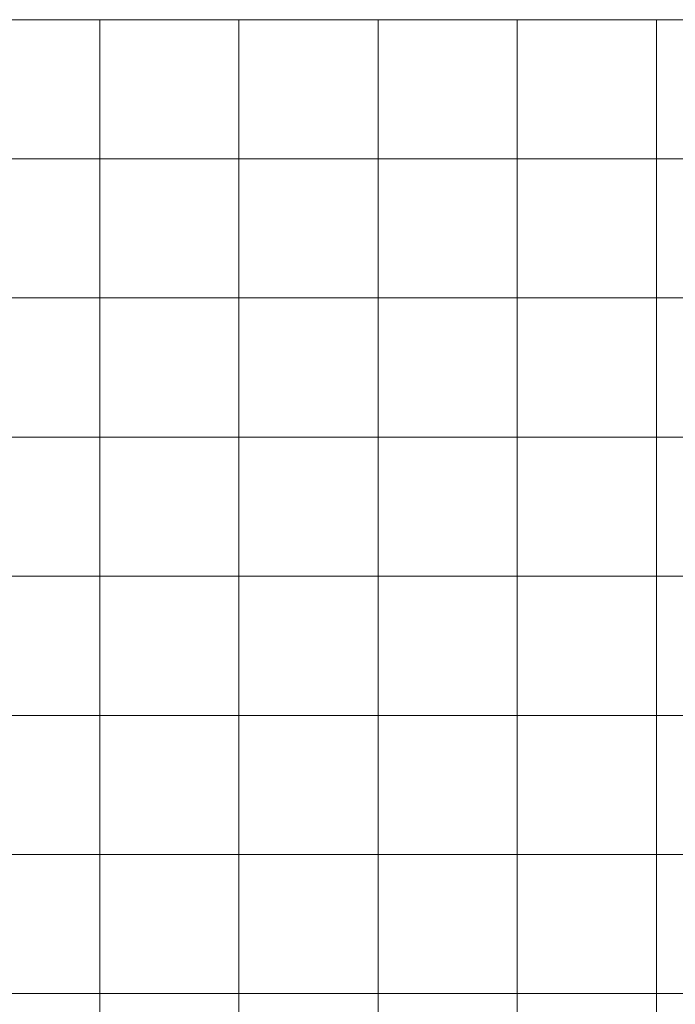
# Model space of a CAD drawing. Header units: metres. Extents: x 191568 to 204791, y 316774 to 325272.
# Tile 31 of 93: x 199087 to 199559, y 319818 to 320526. Entities that reach past the tile are written whole.
import ezdxf

# ---------------------------------------------------------------- set-up
doc = ezdxf.new("R2010")
doc.units = ezdxf.units.M
doc.layers.add('0-MEETLOCATIES-100x100m', color=1, linetype='Continuous', lineweight=13)

# ---------------------------------------------------------------- blocks, each defined once
blk = doc.blocks.new('*U13')
at = {"layer": '0-MEETLOCATIES-100x100m'}
blk.add_lwpolyline([(-50, 50), (50, 50), (50, -50), (-50, -50)], close=True, dxfattribs=at)
blk = doc.blocks.new('*U14')
at = {"layer": '0-MEETLOCATIES-100x100m', "color": 0, "linetype": 'ByBlock', "lineweight": -2, "transparency": 16777216}
for p in [(900, 2800), (1000, 2800), (1100, 2800), (1200, 2800), (1300, 2800), (1400, 2800), (900, 2700), (1000, 2700), (1100, 2700), (1200, 2700), (1300, 2700), (1400, 2700), (900, 2600), (1000, 2600), (1100, 2600), (1200, 2600), (1300, 2600), (1400, 2600), (900, 2500), (1000, 2500), (1100, 2500), (1200, 2500), (1300, 2500), (1400, 2500), (900, 2400), (1000, 2400), (1100, 2400), (1200, 2400), (1300, 2400), (1400, 2400), (900, 2300), (1000, 2300), (1100, 2300), (1200, 2300), (1300, 2300), (1400, 2300), (900, 2200), (1000, 2200), (1100, 2200), (1200, 2200), (1300, 2200), (1400, 2200), (900, 2100), (1000, 2100), (1100, 2100), (1200, 2100), (1300, 2100), (1400, 2100)]:
    blk.add_blockref('*U13', p, dxfattribs=at)

msp = doc.modelspace()

# ---------------------------------------------------------------- block references
at = {"layer": '0-MEETLOCATIES-100x100m'}
msp.add_blockref('*U14', (198195.07, 317675.64), dxfattribs=at)

doc.saveas('drawing.dxf')
